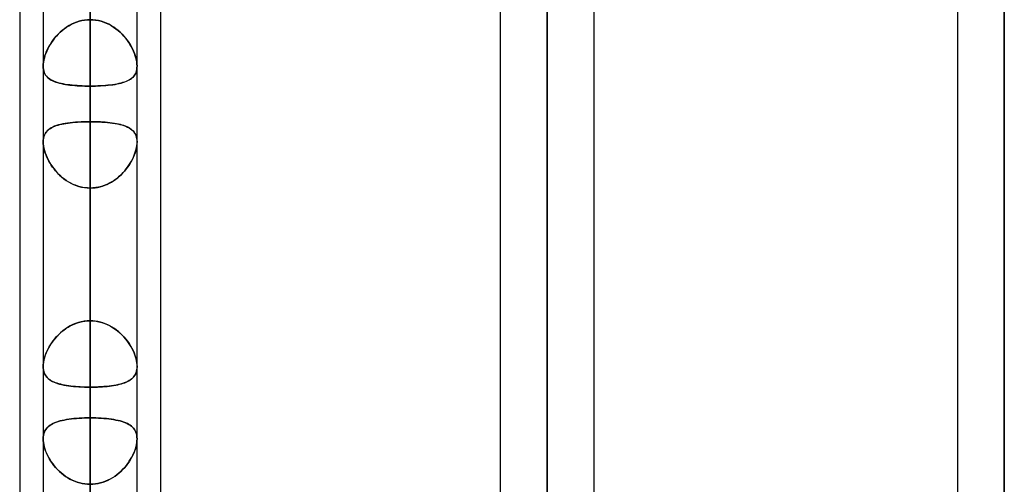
# Model space of a CAD drawing. Header units: millimetres. Extents: x -123 to 100, y -288 to 288.
# Tile 11 of 77: x -55 to -31, y -153 to -142. Entities that reach past the tile are written whole.
import ezdxf

# ---------------------------------------------------------------- set-up
doc = ezdxf.new("R2010")
doc.units = ezdxf.units.MM
doc.layers.add('MAIN-1', color=7, linetype='Continuous')
doc.layers.add('MAIN-2', color=7, linetype='Continuous')

msp = doc.modelspace()

# ---------------------------------------------------------------- linework, layer by layer
at = {"layer": 'MAIN-1'}
for p, q in [((-53.305, 0), (-53.305, -155.857)), ((-42.305, 0), (-42.305, -163.851)), ((-31.305, 0), (-31.305, -171.99)), ((-54.435, 0), (-54.435, -155.254)), ((-52.175, -155.118), (-52.175, 0)), ((-43.435, 0), (-43.435, -163.059)), ((-41.175, -163.11), (-41.175, 0)), ((-32.435, 0), (-32.435, -171.054)), ((-55, -81.421), (-55, -156.21)), ((-51.61, -81.908), (-51.61, -155.347)), ((-54.435, -142.785), (-54.435, -142.784)), ((-54.435, -142.784), (-54.435, -142.784)), ((-54.435, -142.784), (-54.435, -142.784)), ((-54.435, -142.784), (-54.435, -142.784)), ((-54.435, -142.784), (-54.435, -142.784)), ((-54.435, -142.784), (-54.435, -142.784)), ((-52.175, -150.026), (-52.175, -150.027)), ((-52.175, -150.027), (-52.175, -150.027)), ((-52.175, -150.027), (-52.175, -150.028)), ((-52.175, -150.028), (-52.175, -150.028)), ((-52.175, -150.028), (-52.175, -150.028)), ((-52.175, -150.028), (-52.175, -150.029))]:
    msp.add_line(p, q, dxfattribs=at)
at = {"layer": 'MAIN-2'}
for p, q in [((-53.305, 0), (-53.305, -154.141)), ((-53.305, 0), (-53.305, -143.269)), ((-42.305, 0), (-42.305, -162.301)), ((-31.305, 0), (-31.305, -170.293)), ((-53.305, -155.857), (-53.305, 0)), ((-53.305, -154.141), (-53.305, 0)), ((-53.305, -143.269), (-53.305, 0)), ((-42.305, -163.851), (-42.305, 0)), ((-42.305, -162.301), (-42.305, 0)), ((-31.305, -171.99), (-31.305, 0)), ((-31.305, -170.293), (-31.305, 0)), ((-53.305, -113.836), (-53.305, -154.358)), ((-53.305, -156.618), (-53.305, -115.436)), ((-53.305, -126.312), (-53.305, -171.986)), ((-53.305, -174.246), (-53.305, -127.911)), ((-53.305, -133.257), (-53.305, -144.126)), ((-53.305, -144.126), (-53.305, -133.257)), ((-53.305, -148.92), (-53.305, -138.051)), ((-53.305, -138.051), (-53.305, -148.92)), ((-53.305, -138.786), (-53.305, -189.614)), ((-53.305, -191.874), (-53.305, -140.385)), ((-53.305, -140.385), (-53.305, -151.258)), ((-53.305, -151.258), (-53.305, -140.385)), ((-53.57, -141.707), (-53.505, -141.691)), ((-53.504, -141.691), (-53.568, -141.707)), ((-53.505, -141.691), (-53.439, -141.679)), ((-53.438, -141.679), (-53.504, -141.691)), ((-53.439, -141.679), (-53.373, -141.672)), ((-53.372, -141.672), (-53.438, -141.679)), ((-53.373, -141.672), (-53.305, -141.67)), ((-53.305, -141.67), (-53.372, -141.672)), ((-53.305, -141.67), (-53.238, -141.672)), ((-53.237, -141.672), (-53.305, -141.67)), ((-53.238, -141.672), (-53.172, -141.679)), ((-53.171, -141.679), (-53.237, -141.672)), ((-53.172, -141.679), (-53.106, -141.691)), ((-53.105, -141.691), (-53.171, -141.679)), ((-53.106, -141.691), (-53.042, -141.707)), ((-53.04, -141.707), (-53.105, -141.691)), ((-54.029, -141.973), (-53.979, -141.929)), ((-53.976, -141.927), (-54.026, -141.971)), ((-53.979, -141.929), (-53.927, -141.888)), ((-53.924, -141.886), (-53.976, -141.927)), ((-53.927, -141.888), (-53.873, -141.849)), ((-53.87, -141.847), (-53.924, -141.886)), ((-53.873, -141.849), (-53.816, -141.814)), ((-53.813, -141.812), (-53.87, -141.847)), ((-53.816, -141.814), (-53.757, -141.781)), ((-53.755, -141.78), (-53.813, -141.812)), ((-53.757, -141.781), (-53.697, -141.753)), ((-53.694, -141.752), (-53.755, -141.78)), ((-53.697, -141.753), (-53.634, -141.728)), ((-53.632, -141.727), (-53.694, -141.752)), ((-53.634, -141.728), (-53.57, -141.707)), ((-53.568, -141.707), (-53.632, -141.727)), ((-53.042, -141.707), (-52.978, -141.727)), ((-52.976, -141.728), (-53.04, -141.707)), ((-52.978, -141.727), (-52.916, -141.752)), ((-52.913, -141.753), (-52.976, -141.728)), ((-52.916, -141.752), (-52.855, -141.78)), ((-52.853, -141.781), (-52.913, -141.753)), ((-52.855, -141.78), (-52.797, -141.812)), ((-52.794, -141.814), (-52.853, -141.781)), ((-52.797, -141.812), (-52.74, -141.847)), ((-52.737, -141.849), (-52.794, -141.814)), ((-52.74, -141.847), (-52.686, -141.886)), ((-52.683, -141.888), (-52.737, -141.849)), ((-52.686, -141.886), (-52.634, -141.927)), ((-52.631, -141.929), (-52.683, -141.888)), ((-52.634, -141.927), (-52.584, -141.971)), ((-52.581, -141.973), (-52.631, -141.929)), ((-54.237, -142.22), (-54.201, -142.168)), ((-54.198, -142.165), (-54.234, -142.216)), ((-54.201, -142.168), (-54.162, -142.117)), ((-54.159, -142.114), (-54.198, -142.165)), ((-54.162, -142.117), (-54.12, -142.068)), ((-54.118, -142.065), (-54.159, -142.114)), ((-54.12, -142.068), (-54.076, -142.02)), ((-54.073, -142.017), (-54.118, -142.065)), ((-54.076, -142.02), (-54.029, -141.973)), ((-54.026, -141.971), (-54.073, -142.017)), ((-52.584, -141.971), (-52.537, -142.017)), ((-52.534, -142.02), (-52.581, -141.973)), ((-52.537, -142.017), (-52.492, -142.065)), ((-52.49, -142.068), (-52.534, -142.02)), ((-52.492, -142.065), (-52.451, -142.114)), ((-52.448, -142.117), (-52.49, -142.068)), ((-52.451, -142.114), (-52.412, -142.165)), ((-52.409, -142.168), (-52.448, -142.117)), ((-52.412, -142.165), (-52.376, -142.216)), ((-52.373, -142.22), (-52.409, -142.168)), ((-54.352, -142.431), (-54.327, -142.378)), ((-54.325, -142.374), (-54.35, -142.428)), ((-54.327, -142.378), (-54.3, -142.325)), ((-54.298, -142.321), (-54.325, -142.374)), ((-54.3, -142.325), (-54.27, -142.273)), ((-54.267, -142.269), (-54.298, -142.321)), ((-54.27, -142.273), (-54.237, -142.22)), ((-54.234, -142.216), (-54.267, -142.269)), ((-52.376, -142.216), (-52.343, -142.269)), ((-52.34, -142.273), (-52.373, -142.22)), ((-52.343, -142.269), (-52.312, -142.321)), ((-52.31, -142.325), (-52.34, -142.273)), ((-52.312, -142.321), (-52.285, -142.374)), ((-52.283, -142.378), (-52.31, -142.325)), ((-52.285, -142.374), (-52.26, -142.428)), ((-52.258, -142.431), (-52.283, -142.378)), ((-54.419, -142.639), (-54.428, -142.689)), ((-54.428, -142.69), (-54.419, -142.641)), ((-54.406, -142.587), (-54.419, -142.639)), ((-54.419, -142.641), (-54.407, -142.589)), ((-54.407, -142.589), (-54.392, -142.537)), ((-54.391, -142.534), (-54.406, -142.587)), ((-54.392, -142.537), (-54.373, -142.484)), ((-54.372, -142.481), (-54.391, -142.534)), ((-54.373, -142.484), (-54.352, -142.431)), ((-54.35, -142.428), (-54.372, -142.481)), ((-52.26, -142.428), (-52.238, -142.481)), ((-52.237, -142.484), (-52.258, -142.431)), ((-52.238, -142.481), (-52.219, -142.534)), ((-52.218, -142.537), (-52.237, -142.484)), ((-52.219, -142.534), (-52.204, -142.587)), ((-52.203, -142.589), (-52.218, -142.537)), ((-52.204, -142.587), (-52.191, -142.639)), ((-52.191, -142.641), (-52.203, -142.589)), ((-52.191, -142.639), (-52.182, -142.689)), ((-52.182, -142.69), (-52.191, -142.641)), ((-54.433, -142.738), (-54.435, -142.784)), ((-54.435, -142.784), (-54.433, -142.738)), ((-54.435, -142.784), (-54.433, -142.826)), ((-54.433, -142.826), (-54.435, -142.785)), ((-54.428, -142.689), (-54.433, -142.738)), ((-54.433, -142.738), (-54.428, -142.69)), ((-54.433, -142.826), (-54.428, -142.867)), ((-54.428, -142.866), (-54.433, -142.826)), ((-54.42, -142.904), (-54.428, -142.866)), ((-54.428, -142.867), (-54.42, -142.905)), ((-52.19, -142.903), (-52.182, -142.866)), ((-52.182, -142.867), (-52.19, -142.905)), ((-52.182, -142.689), (-52.177, -142.738)), ((-52.177, -142.738), (-52.182, -142.69)), ((-52.177, -142.826), (-52.182, -142.867)), ((-52.182, -142.866), (-52.177, -142.826)), ((-52.177, -142.738), (-52.175, -142.784)), ((-52.175, -142.784), (-52.177, -142.738)), ((-52.175, -142.784), (-52.177, -142.826)), ((-52.177, -142.826), (-52.175, -142.784)), ((-54.408, -142.939), (-54.42, -142.904)), ((-54.42, -142.905), (-54.408, -142.941)), ((-54.394, -142.972), (-54.408, -142.939)), ((-54.408, -142.941), (-54.393, -142.974)), ((-54.376, -143.002), (-54.394, -142.972)), ((-54.393, -142.974), (-54.375, -143.004)), ((-54.356, -143.029), (-54.376, -143.002)), ((-54.375, -143.004), (-54.354, -143.032)), ((-54.333, -143.055), (-54.356, -143.029)), ((-54.354, -143.032), (-54.33, -143.058)), ((-54.307, -143.078), (-54.333, -143.055)), ((-54.33, -143.058), (-54.303, -143.081)), ((-54.278, -143.099), (-54.307, -143.078)), ((-54.303, -143.081), (-54.273, -143.103)), ((-54.247, -143.119), (-54.278, -143.099)), ((-54.273, -143.103), (-54.241, -143.123)), ((-52.337, -143.103), (-52.369, -143.123)), ((-52.363, -143.119), (-52.331, -143.099)), ((-52.307, -143.081), (-52.337, -143.103)), ((-52.331, -143.099), (-52.303, -143.078)), ((-52.28, -143.058), (-52.307, -143.081)), ((-52.303, -143.078), (-52.277, -143.054)), ((-52.256, -143.032), (-52.28, -143.058)), ((-52.277, -143.054), (-52.254, -143.029)), ((-52.235, -143.004), (-52.256, -143.032)), ((-52.254, -143.029), (-52.233, -143.001)), ((-52.217, -142.974), (-52.235, -143.004)), ((-52.233, -143.001), (-52.216, -142.971)), ((-52.202, -142.941), (-52.217, -142.974)), ((-52.216, -142.971), (-52.201, -142.939)), ((-52.19, -142.905), (-52.202, -142.941)), ((-52.201, -142.939), (-52.19, -142.903)), ((-54.213, -143.137), (-54.247, -143.119)), ((-54.241, -143.123), (-54.206, -143.141)), ((-54.176, -143.154), (-54.213, -143.137)), ((-54.206, -143.141), (-54.169, -143.157)), ((-54.137, -143.169), (-54.176, -143.154)), ((-54.169, -143.157), (-54.13, -143.172)), ((-54.095, -143.183), (-54.137, -143.169)), ((-54.13, -143.172), (-54.088, -143.185)), ((-54.051, -143.196), (-54.095, -143.183)), ((-54.088, -143.185), (-54.044, -143.198)), ((-54.004, -143.207), (-54.051, -143.196)), ((-54.044, -143.198), (-53.997, -143.209)), ((-53.955, -143.218), (-54.004, -143.207)), ((-53.997, -143.209), (-53.949, -143.219)), ((-53.903, -143.227), (-53.955, -143.218)), ((-53.949, -143.219), (-53.898, -143.228)), ((-53.85, -143.235), (-53.903, -143.227)), ((-53.898, -143.228), (-53.845, -143.236)), ((-53.795, -143.242), (-53.85, -143.235)), ((-53.845, -143.236), (-53.791, -143.243)), ((-53.738, -143.249), (-53.795, -143.242)), ((-53.791, -143.243), (-53.735, -143.249)), ((-53.679, -143.254), (-53.738, -143.249)), ((-53.735, -143.249), (-53.676, -143.254)), ((-53.619, -143.258), (-53.679, -143.254)), ((-53.676, -143.254), (-53.617, -143.259)), ((-53.558, -143.262), (-53.619, -143.258)), ((-53.617, -143.259), (-53.556, -143.262)), ((-53.496, -143.265), (-53.558, -143.262)), ((-53.556, -143.262), (-53.494, -143.265)), ((-53.433, -143.267), (-53.496, -143.265)), ((-53.494, -143.265), (-53.432, -143.267)), ((-53.369, -143.268), (-53.433, -143.267)), ((-53.432, -143.267), (-53.369, -143.268)), ((-53.369, -143.268), (-53.305, -143.269)), ((-53.305, -143.269), (-53.369, -143.268)), ((-53.241, -143.268), (-53.305, -143.269)), ((-53.305, -143.269), (-53.241, -143.268)), ((-53.305, -154.141), (-53.305, -143.269)), ((-53.305, -143.269), (-53.305, -154.141)), ((-53.178, -143.267), (-53.241, -143.268)), ((-53.241, -143.268), (-53.177, -143.267)), ((-53.116, -143.265), (-53.178, -143.267)), ((-53.177, -143.267), (-53.114, -143.265)), ((-53.054, -143.262), (-53.116, -143.265)), ((-53.114, -143.265), (-53.052, -143.262)), ((-52.993, -143.259), (-53.054, -143.262)), ((-53.052, -143.262), (-52.991, -143.258)), ((-52.934, -143.254), (-52.993, -143.259)), ((-52.991, -143.258), (-52.931, -143.254)), ((-52.875, -143.249), (-52.934, -143.254)), ((-52.931, -143.254), (-52.872, -143.249)), ((-52.819, -143.243), (-52.875, -143.249)), ((-52.872, -143.249), (-52.815, -143.242)), ((-52.765, -143.236), (-52.819, -143.243)), ((-52.815, -143.242), (-52.76, -143.235)), ((-52.712, -143.228), (-52.765, -143.236)), ((-52.76, -143.235), (-52.706, -143.227)), ((-52.661, -143.219), (-52.712, -143.228)), ((-52.706, -143.227), (-52.655, -143.218)), ((-52.613, -143.209), (-52.661, -143.219)), ((-52.655, -143.218), (-52.606, -143.207)), ((-52.566, -143.198), (-52.613, -143.209)), ((-52.606, -143.207), (-52.559, -143.196)), ((-52.522, -143.185), (-52.566, -143.198)), ((-52.559, -143.196), (-52.514, -143.183)), ((-52.48, -143.172), (-52.522, -143.185)), ((-52.514, -143.183), (-52.472, -143.169)), ((-52.441, -143.157), (-52.48, -143.172)), ((-52.472, -143.169), (-52.433, -143.154)), ((-52.404, -143.141), (-52.441, -143.157)), ((-52.433, -143.154), (-52.397, -143.137)), ((-52.369, -143.123), (-52.404, -143.141)), ((-52.397, -143.137), (-52.363, -143.119)), ((-54.277, -144.297), (-54.309, -144.321)), ((-54.29, -144.306), (-54.261, -144.286)), ((-54.242, -144.275), (-54.277, -144.297)), ((-54.261, -144.286), (-54.229, -144.268)), ((-54.204, -144.255), (-54.242, -144.275)), ((-54.229, -144.268), (-54.195, -144.251)), ((-54.162, -144.236), (-54.204, -144.255)), ((-54.195, -144.251), (-54.158, -144.235)), ((-54.117, -144.22), (-54.162, -144.236)), ((-54.158, -144.235), (-54.119, -144.22)), ((-54.119, -144.22), (-54.077, -144.207)), ((-54.069, -144.205), (-54.117, -144.22)), ((-54.077, -144.207), (-54.033, -144.195)), ((-54.017, -144.191), (-54.069, -144.205)), ((-54.033, -144.195), (-53.987, -144.184)), ((-53.963, -144.179), (-54.017, -144.191)), ((-53.987, -144.184), (-53.939, -144.175)), ((-53.906, -144.169), (-53.963, -144.179)), ((-53.939, -144.175), (-53.889, -144.166)), ((-53.847, -144.159), (-53.906, -144.169)), ((-53.889, -144.166), (-53.836, -144.158)), ((-53.785, -144.151), (-53.847, -144.159)), ((-53.836, -144.158), (-53.783, -144.151)), ((-53.721, -144.144), (-53.785, -144.151)), ((-53.783, -144.151), (-53.727, -144.145)), ((-53.727, -144.145), (-53.67, -144.14)), ((-53.655, -144.139), (-53.721, -144.144)), ((-53.67, -144.14), (-53.611, -144.135)), ((-53.587, -144.134), (-53.655, -144.139)), ((-53.611, -144.135), (-53.551, -144.132)), ((-53.517, -144.13), (-53.587, -144.134)), ((-53.551, -144.132), (-53.491, -144.129)), ((-53.447, -144.128), (-53.517, -144.13)), ((-53.491, -144.129), (-53.43, -144.127)), ((-53.376, -144.126), (-53.447, -144.128)), ((-53.43, -144.127), (-53.368, -144.126)), ((-53.305, -144.126), (-53.376, -144.126)), ((-53.368, -144.126), (-53.305, -144.126)), ((-53.305, -148.92), (-53.305, -144.126)), ((-53.305, -144.126), (-53.305, -148.92)), ((-53.242, -144.126), (-53.305, -144.126)), ((-53.305, -144.126), (-53.234, -144.126)), ((-53.18, -144.127), (-53.242, -144.126)), ((-53.234, -144.126), (-53.163, -144.128)), ((-53.119, -144.129), (-53.18, -144.127)), ((-53.163, -144.128), (-53.093, -144.13)), ((-53.059, -144.132), (-53.119, -144.129)), ((-53.093, -144.13), (-53.023, -144.134)), ((-52.999, -144.135), (-53.059, -144.132)), ((-53.023, -144.134), (-52.955, -144.139)), ((-52.94, -144.14), (-52.999, -144.135)), ((-52.955, -144.139), (-52.889, -144.144)), ((-52.883, -144.145), (-52.94, -144.14)), ((-52.889, -144.144), (-52.825, -144.151)), ((-52.827, -144.151), (-52.883, -144.145)), ((-52.774, -144.158), (-52.827, -144.151)), ((-52.825, -144.151), (-52.763, -144.159)), ((-52.721, -144.166), (-52.774, -144.158)), ((-52.763, -144.159), (-52.704, -144.169)), ((-52.671, -144.175), (-52.721, -144.166)), ((-52.704, -144.169), (-52.647, -144.179)), ((-52.623, -144.184), (-52.671, -144.175)), ((-52.647, -144.179), (-52.593, -144.191)), ((-52.577, -144.195), (-52.623, -144.184)), ((-52.593, -144.191), (-52.541, -144.205)), ((-52.533, -144.207), (-52.577, -144.195)), ((-52.541, -144.205), (-52.493, -144.22)), ((-52.491, -144.22), (-52.533, -144.207)), ((-52.493, -144.22), (-52.448, -144.236)), ((-52.452, -144.235), (-52.491, -144.22)), ((-52.415, -144.251), (-52.452, -144.235)), ((-52.448, -144.236), (-52.406, -144.255)), ((-52.381, -144.268), (-52.415, -144.251)), ((-52.406, -144.255), (-52.368, -144.275)), ((-52.349, -144.286), (-52.381, -144.268)), ((-52.368, -144.275), (-52.333, -144.297)), ((-52.32, -144.306), (-52.349, -144.286)), ((-52.333, -144.297), (-52.301, -144.321)), ((-54.434, -144.574), (-54.429, -144.535)), ((-54.427, -144.523), (-54.433, -144.567)), ((-54.429, -144.535), (-54.421, -144.499)), ((-54.416, -144.482), (-54.427, -144.523)), ((-54.421, -144.499), (-54.411, -144.465)), ((-54.402, -144.443), (-54.416, -144.482)), ((-54.411, -144.465), (-54.397, -144.433)), ((-54.384, -144.408), (-54.402, -144.443)), ((-54.397, -144.433), (-54.381, -144.403)), ((-54.362, -144.376), (-54.384, -144.408)), ((-54.381, -144.403), (-54.362, -144.376)), ((-54.337, -144.347), (-54.362, -144.376)), ((-54.362, -144.376), (-54.341, -144.351)), ((-54.341, -144.351), (-54.317, -144.328)), ((-54.309, -144.321), (-54.337, -144.347)), ((-54.317, -144.328), (-54.29, -144.306)), ((-52.293, -144.328), (-52.32, -144.306)), ((-52.301, -144.321), (-52.273, -144.347)), ((-52.269, -144.351), (-52.293, -144.328)), ((-52.273, -144.347), (-52.248, -144.376)), ((-52.248, -144.376), (-52.269, -144.351)), ((-52.229, -144.403), (-52.248, -144.376)), ((-52.248, -144.376), (-52.226, -144.408)), ((-52.213, -144.433), (-52.229, -144.403)), ((-52.226, -144.408), (-52.208, -144.443)), ((-52.199, -144.465), (-52.213, -144.433)), ((-52.208, -144.443), (-52.194, -144.482)), ((-52.189, -144.499), (-52.199, -144.465)), ((-52.194, -144.482), (-52.183, -144.523)), ((-52.181, -144.535), (-52.189, -144.499)), ((-52.183, -144.523), (-52.177, -144.567)), ((-52.176, -144.574), (-52.181, -144.535)), ((-54.433, -144.567), (-54.435, -144.614)), ((-54.435, -144.614), (-54.434, -144.574)), ((-54.435, -144.614), (-54.433, -144.662)), ((-54.434, -144.655), (-54.435, -144.614)), ((-54.429, -144.699), (-54.434, -144.655)), ((-54.433, -144.662), (-54.427, -144.713)), ((-54.422, -144.744), (-54.429, -144.699)), ((-54.427, -144.713), (-54.417, -144.767)), ((-54.412, -144.79), (-54.422, -144.744)), ((-54.417, -144.767), (-54.404, -144.821)), ((-52.193, -144.767), (-52.206, -144.821)), ((-52.198, -144.79), (-52.188, -144.744)), ((-52.183, -144.713), (-52.193, -144.767)), ((-52.188, -144.744), (-52.181, -144.699)), ((-52.177, -144.662), (-52.183, -144.713)), ((-52.181, -144.699), (-52.176, -144.655)), ((-52.177, -144.567), (-52.175, -144.614)), ((-52.175, -144.614), (-52.177, -144.662)), ((-52.175, -144.614), (-52.176, -144.574)), ((-52.176, -144.655), (-52.175, -144.614)), ((-54.399, -144.837), (-54.412, -144.79)), ((-54.404, -144.821), (-54.386, -144.876)), ((-54.383, -144.885), (-54.399, -144.837)), ((-54.386, -144.876), (-54.366, -144.932)), ((-54.365, -144.933), (-54.383, -144.885)), ((-54.366, -144.932), (-54.342, -144.988)), ((-54.345, -144.981), (-54.365, -144.933)), ((-54.322, -145.029), (-54.345, -144.981)), ((-54.342, -144.988), (-54.314, -145.045)), ((-52.268, -144.988), (-52.296, -145.045)), ((-52.288, -145.029), (-52.265, -144.981)), ((-52.244, -144.932), (-52.268, -144.988)), ((-52.265, -144.981), (-52.245, -144.933)), ((-52.245, -144.933), (-52.227, -144.885)), ((-52.224, -144.876), (-52.244, -144.932)), ((-52.227, -144.885), (-52.211, -144.837)), ((-52.206, -144.821), (-52.224, -144.876)), ((-52.211, -144.837), (-52.198, -144.79)), ((-54.297, -145.077), (-54.322, -145.029)), ((-54.314, -145.045), (-54.284, -145.1)), ((-54.27, -145.124), (-54.297, -145.077)), ((-54.284, -145.1), (-54.25, -145.155)), ((-54.24, -145.171), (-54.27, -145.124)), ((-54.25, -145.155), (-54.214, -145.21)), ((-54.208, -145.218), (-54.24, -145.171)), ((-54.214, -145.21), (-54.174, -145.263)), ((-54.173, -145.264), (-54.208, -145.218)), ((-52.437, -145.264), (-52.402, -145.218)), ((-52.396, -145.21), (-52.436, -145.263)), ((-52.402, -145.218), (-52.37, -145.171)), ((-52.36, -145.155), (-52.396, -145.21)), ((-52.37, -145.171), (-52.34, -145.124)), ((-52.326, -145.1), (-52.36, -145.155)), ((-52.34, -145.124), (-52.313, -145.077)), ((-52.296, -145.045), (-52.326, -145.1)), ((-52.313, -145.077), (-52.288, -145.029)), ((-54.174, -145.263), (-54.132, -145.314)), ((-54.137, -145.309), (-54.173, -145.264)), ((-54.098, -145.353), (-54.137, -145.309)), ((-54.132, -145.314), (-54.088, -145.364)), ((-54.057, -145.395), (-54.098, -145.353)), ((-54.088, -145.364), (-54.04, -145.411)), ((-54.013, -145.436), (-54.057, -145.395)), ((-54.04, -145.411), (-53.99, -145.456)), ((-53.968, -145.475), (-54.013, -145.436)), ((-53.99, -145.456), (-53.938, -145.499)), ((-53.92, -145.512), (-53.968, -145.475)), ((-52.69, -145.512), (-52.642, -145.475)), ((-52.62, -145.456), (-52.672, -145.499)), ((-52.642, -145.475), (-52.597, -145.436)), ((-52.57, -145.411), (-52.62, -145.456)), ((-52.597, -145.436), (-52.553, -145.395)), ((-52.522, -145.364), (-52.57, -145.411)), ((-52.553, -145.395), (-52.512, -145.353)), ((-52.478, -145.314), (-52.522, -145.364)), ((-52.512, -145.353), (-52.473, -145.309)), ((-52.436, -145.263), (-52.478, -145.314)), ((-52.473, -145.309), (-52.437, -145.264)), ((-53.938, -145.499), (-53.883, -145.538)), ((-53.871, -145.546), (-53.92, -145.512)), ((-53.883, -145.538), (-53.826, -145.575)), ((-53.82, -145.578), (-53.871, -145.546)), ((-53.826, -145.575), (-53.766, -145.608)), ((-53.768, -145.607), (-53.82, -145.578)), ((-53.714, -145.634), (-53.768, -145.607)), ((-53.766, -145.608), (-53.704, -145.638)), ((-53.658, -145.657), (-53.714, -145.634)), ((-53.704, -145.638), (-53.641, -145.663)), ((-53.601, -145.677), (-53.658, -145.657)), ((-53.641, -145.663), (-53.576, -145.685)), ((-53.543, -145.694), (-53.601, -145.677)), ((-53.576, -145.685), (-53.509, -145.702)), ((-53.484, -145.707), (-53.543, -145.694)), ((-53.509, -145.702), (-53.442, -145.714)), ((-53.425, -145.716), (-53.484, -145.707)), ((-53.442, -145.714), (-53.374, -145.721)), ((-53.365, -145.722), (-53.425, -145.716)), ((-53.374, -145.721), (-53.305, -145.724)), ((-53.305, -145.724), (-53.365, -145.722)), ((-53.236, -145.721), (-53.305, -145.724)), ((-53.305, -145.724), (-53.245, -145.722)), ((-53.305, -145.724), (-53.305, -150.518)), ((-53.305, -150.518), (-53.305, -145.724)), ((-53.305, -145.724), (-53.305, -156.592)), ((-53.305, -156.592), (-53.305, -145.724)), ((-53.245, -145.722), (-53.185, -145.716)), ((-53.168, -145.714), (-53.236, -145.721)), ((-53.185, -145.716), (-53.126, -145.707)), ((-53.101, -145.702), (-53.168, -145.714)), ((-53.126, -145.707), (-53.067, -145.694)), ((-53.034, -145.685), (-53.101, -145.702)), ((-53.067, -145.694), (-53.009, -145.677)), ((-52.969, -145.663), (-53.034, -145.685)), ((-53.009, -145.677), (-52.952, -145.657)), ((-52.906, -145.638), (-52.969, -145.663)), ((-52.952, -145.657), (-52.896, -145.634)), ((-52.844, -145.608), (-52.906, -145.638)), ((-52.896, -145.634), (-52.842, -145.607)), ((-52.784, -145.575), (-52.844, -145.608)), ((-52.842, -145.607), (-52.79, -145.578)), ((-52.79, -145.578), (-52.739, -145.546)), ((-52.727, -145.538), (-52.784, -145.575)), ((-52.739, -145.546), (-52.69, -145.512)), ((-52.672, -145.499), (-52.727, -145.538)), ((-53.721, -149.012), (-53.785, -149.044)), ((-53.783, -149.042), (-53.727, -149.015)), ((-53.727, -149.015), (-53.67, -148.99)), ((-53.655, -148.984), (-53.721, -149.012)), ((-53.67, -148.99), (-53.611, -148.969)), ((-53.587, -148.961), (-53.655, -148.984)), ((-53.611, -148.969), (-53.551, -148.951)), ((-53.517, -148.943), (-53.587, -148.961)), ((-53.551, -148.951), (-53.491, -148.938)), ((-53.447, -148.93), (-53.517, -148.943)), ((-53.491, -148.938), (-53.43, -148.928)), ((-53.376, -148.922), (-53.447, -148.93)), ((-53.43, -148.928), (-53.368, -148.922)), ((-53.305, -148.92), (-53.376, -148.922)), ((-53.368, -148.922), (-53.305, -148.92)), ((-53.305, -148.92), (-53.234, -148.922)), ((-53.242, -148.922), (-53.305, -148.92)), ((-53.18, -148.928), (-53.242, -148.922)), ((-53.234, -148.922), (-53.163, -148.93)), ((-53.119, -148.938), (-53.18, -148.928)), ((-53.163, -148.93), (-53.093, -148.943)), ((-53.059, -148.951), (-53.119, -148.938)), ((-53.093, -148.943), (-53.023, -148.961)), ((-52.999, -148.969), (-53.059, -148.951)), ((-53.023, -148.961), (-52.955, -148.984)), ((-52.94, -148.99), (-52.999, -148.969)), ((-52.955, -148.984), (-52.889, -149.012)), ((-52.883, -149.015), (-52.94, -148.99)), ((-52.889, -149.012), (-52.825, -149.044)), ((-52.827, -149.042), (-52.883, -149.015)), ((-54.119, -149.309), (-54.077, -149.264)), ((-54.069, -149.256), (-54.117, -149.307)), ((-54.077, -149.264), (-54.033, -149.222)), ((-54.017, -149.208), (-54.069, -149.256)), ((-54.033, -149.222), (-53.987, -149.181)), ((-53.963, -149.162), (-54.017, -149.208)), ((-53.987, -149.181), (-53.939, -149.143)), ((-53.906, -149.119), (-53.963, -149.162)), ((-53.939, -149.143), (-53.889, -149.107)), ((-53.847, -149.079), (-53.906, -149.119)), ((-53.889, -149.107), (-53.836, -149.073)), ((-53.785, -149.044), (-53.847, -149.079)), ((-53.836, -149.073), (-53.783, -149.042)), ((-52.774, -149.073), (-52.827, -149.042)), ((-52.825, -149.044), (-52.763, -149.079)), ((-52.721, -149.107), (-52.774, -149.073)), ((-52.763, -149.079), (-52.704, -149.119)), ((-52.671, -149.143), (-52.721, -149.107)), ((-52.704, -149.119), (-52.647, -149.162)), ((-52.623, -149.181), (-52.671, -149.143)), ((-52.647, -149.162), (-52.593, -149.208)), ((-52.577, -149.222), (-52.623, -149.181)), ((-52.593, -149.208), (-52.541, -149.256)), ((-52.533, -149.264), (-52.577, -149.222)), ((-52.541, -149.256), (-52.493, -149.307)), ((-52.491, -149.309), (-52.533, -149.264)), ((-54.29, -149.546), (-54.261, -149.498)), ((-54.242, -149.468), (-54.277, -149.524)), ((-54.261, -149.498), (-54.229, -149.449)), ((-54.204, -149.413), (-54.242, -149.468)), ((-54.229, -149.449), (-54.195, -149.401)), ((-54.162, -149.359), (-54.204, -149.413)), ((-54.195, -149.401), (-54.158, -149.355)), ((-54.117, -149.307), (-54.162, -149.359)), ((-54.158, -149.355), (-54.119, -149.309)), ((-52.493, -149.307), (-52.448, -149.359)), ((-52.452, -149.355), (-52.491, -149.309)), ((-52.415, -149.401), (-52.452, -149.355)), ((-52.448, -149.359), (-52.406, -149.413)), ((-52.381, -149.449), (-52.415, -149.401)), ((-52.406, -149.413), (-52.368, -149.468)), ((-52.349, -149.498), (-52.381, -149.449)), ((-52.368, -149.468), (-52.333, -149.524)), ((-52.32, -149.546), (-52.349, -149.498)), ((-54.384, -149.751), (-54.402, -149.808)), ((-54.397, -149.791), (-54.381, -149.742)), ((-54.362, -149.694), (-54.384, -149.751)), ((-54.381, -149.742), (-54.362, -149.694)), ((-54.337, -149.637), (-54.362, -149.694)), ((-54.362, -149.694), (-54.341, -149.644)), ((-54.341, -149.644), (-54.317, -149.595)), ((-54.309, -149.58), (-54.337, -149.637)), ((-54.317, -149.595), (-54.29, -149.546)), ((-54.277, -149.524), (-54.309, -149.58)), ((-52.333, -149.524), (-52.301, -149.58)), ((-52.293, -149.595), (-52.32, -149.546)), ((-52.301, -149.58), (-52.273, -149.637)), ((-52.269, -149.644), (-52.293, -149.595)), ((-52.273, -149.637), (-52.248, -149.694)), ((-52.248, -149.694), (-52.269, -149.644)), ((-52.248, -149.694), (-52.226, -149.751)), ((-52.229, -149.742), (-52.248, -149.694)), ((-52.213, -149.791), (-52.229, -149.742)), ((-52.226, -149.751), (-52.208, -149.808)), ((-54.433, -149.969), (-54.435, -150.018)), ((-54.435, -150.018), (-54.434, -149.976)), ((-54.434, -149.976), (-54.429, -149.932)), ((-54.427, -149.917), (-54.433, -149.969)), ((-54.429, -149.932), (-54.421, -149.886)), ((-54.416, -149.863), (-54.427, -149.917)), ((-54.421, -149.886), (-54.411, -149.839)), ((-54.402, -149.808), (-54.416, -149.863)), ((-54.411, -149.839), (-54.397, -149.791)), ((-52.199, -149.839), (-52.213, -149.791)), ((-52.208, -149.808), (-52.194, -149.863)), ((-52.189, -149.886), (-52.199, -149.839)), ((-52.194, -149.863), (-52.183, -149.917)), ((-52.181, -149.932), (-52.189, -149.886)), ((-52.183, -149.917), (-52.177, -149.969)), ((-52.176, -149.976), (-52.181, -149.932)), ((-52.177, -149.969), (-52.175, -150.018)), ((-52.175, -150.018), (-52.176, -149.976)), ((-54.434, -150.058), (-54.435, -150.018)), ((-54.435, -150.018), (-54.433, -150.064)), ((-54.429, -150.096), (-54.434, -150.058)), ((-54.433, -150.064), (-54.427, -150.108)), ((-54.422, -150.132), (-54.429, -150.096)), ((-54.427, -150.108), (-54.417, -150.149)), ((-54.412, -150.166), (-54.422, -150.132)), ((-54.417, -150.149), (-54.404, -150.187)), ((-54.399, -150.197), (-54.412, -150.166)), ((-54.404, -150.187), (-54.386, -150.222)), ((-54.383, -150.227), (-54.399, -150.197)), ((-54.386, -150.222), (-54.366, -150.254)), ((-52.209, -150.194), (-52.227, -150.228)), ((-52.227, -150.227), (-52.211, -150.197)), ((-52.211, -150.197), (-52.198, -150.166)), ((-52.195, -150.157), (-52.209, -150.194)), ((-52.198, -150.166), (-52.188, -150.132)), ((-52.185, -150.117), (-52.195, -150.157)), ((-52.188, -150.132), (-52.181, -150.096)), ((-52.178, -150.074), (-52.185, -150.117)), ((-52.181, -150.096), (-52.176, -150.058)), ((-52.175, -150.029), (-52.178, -150.074)), ((-52.176, -150.058), (-52.175, -150.018)), ((-52.175, -150.018), (-52.175, -150.02)), ((-52.175, -150.02), (-52.175, -150.021)), ((-52.175, -150.021), (-52.175, -150.022)), ((-52.175, -150.022), (-52.175, -150.024)), ((-52.175, -150.024), (-52.175, -150.025)), ((-52.175, -150.025), (-52.175, -150.026)), ((-54.365, -150.254), (-54.383, -150.227)), ((-54.366, -150.254), (-54.342, -150.283)), ((-54.345, -150.279), (-54.365, -150.254)), ((-54.322, -150.303), (-54.345, -150.279)), ((-54.342, -150.283), (-54.314, -150.31)), ((-54.297, -150.324), (-54.322, -150.303)), ((-54.314, -150.31), (-54.284, -150.335)), ((-54.27, -150.344), (-54.297, -150.324)), ((-54.284, -150.335), (-54.25, -150.357)), ((-54.24, -150.363), (-54.27, -150.344)), ((-54.25, -150.357), (-54.214, -150.378)), ((-54.208, -150.381), (-54.24, -150.363)), ((-54.214, -150.378), (-54.174, -150.396)), ((-54.173, -150.397), (-54.208, -150.381)), ((-54.174, -150.396), (-54.132, -150.413)), ((-54.137, -150.411), (-54.173, -150.397)), ((-54.098, -150.425), (-54.137, -150.411)), ((-54.132, -150.413), (-54.088, -150.428)), ((-54.057, -150.438), (-54.098, -150.425)), ((-54.088, -150.428), (-54.04, -150.442)), ((-54.013, -150.449), (-54.057, -150.438)), ((-54.04, -150.442), (-53.99, -150.455)), ((-53.968, -150.46), (-54.013, -150.449)), ((-53.99, -150.455), (-53.938, -150.466)), ((-53.92, -150.47), (-53.968, -150.46)), ((-52.69, -150.47), (-52.642, -150.46)), ((-52.624, -150.456), (-52.677, -150.467)), ((-52.642, -150.46), (-52.597, -150.449)), ((-52.575, -150.444), (-52.624, -150.456)), ((-52.597, -150.449), (-52.553, -150.438)), ((-52.527, -150.43), (-52.575, -150.444)), ((-52.553, -150.438), (-52.512, -150.425)), ((-52.483, -150.415), (-52.527, -150.43)), ((-52.512, -150.425), (-52.473, -150.411)), ((-52.441, -150.398), (-52.483, -150.415)), ((-52.473, -150.411), (-52.437, -150.397)), ((-52.401, -150.38), (-52.441, -150.398)), ((-52.437, -150.397), (-52.402, -150.381)), ((-52.402, -150.381), (-52.37, -150.363)), ((-52.365, -150.36), (-52.401, -150.38)), ((-52.37, -150.363), (-52.34, -150.344)), ((-52.331, -150.338), (-52.365, -150.36)), ((-52.34, -150.344), (-52.313, -150.324)), ((-52.3, -150.314), (-52.331, -150.338)), ((-52.313, -150.324), (-52.288, -150.303)), ((-52.273, -150.288), (-52.3, -150.314)), ((-52.288, -150.303), (-52.265, -150.279)), ((-52.248, -150.259), (-52.273, -150.288)), ((-52.265, -150.279), (-52.245, -150.254)), ((-52.227, -150.228), (-52.248, -150.259)), ((-52.245, -150.254), (-52.227, -150.227)), ((-53.938, -150.466), (-53.883, -150.476)), ((-53.871, -150.478), (-53.92, -150.47)), ((-53.883, -150.476), (-53.826, -150.485)), ((-53.82, -150.486), (-53.871, -150.478)), ((-53.826, -150.485), (-53.766, -150.493)), ((-53.768, -150.493), (-53.82, -150.486)), ((-53.714, -150.499), (-53.768, -150.493)), ((-53.766, -150.493), (-53.704, -150.5)), ((-53.658, -150.504), (-53.714, -150.499)), ((-53.704, -150.5), (-53.641, -150.505)), ((-53.601, -150.508), (-53.658, -150.504)), ((-53.641, -150.505), (-53.576, -150.51)), ((-53.543, -150.512), (-53.601, -150.508)), ((-53.576, -150.51), (-53.509, -150.513)), ((-53.484, -150.514), (-53.543, -150.512)), ((-53.509, -150.513), (-53.442, -150.516)), ((-53.425, -150.516), (-53.484, -150.514)), ((-53.442, -150.516), (-53.374, -150.517)), ((-53.365, -150.518), (-53.425, -150.516)), ((-53.374, -150.517), (-53.305, -150.518)), ((-53.305, -150.518), (-53.365, -150.518)), ((-53.237, -150.517), (-53.305, -150.518)), ((-53.305, -161.386), (-53.305, -150.518)), ((-53.305, -150.518), (-53.305, -161.386)), ((-53.305, -150.518), (-53.245, -150.518)), ((-53.245, -150.518), (-53.185, -150.516)), ((-53.169, -150.516), (-53.237, -150.517)), ((-53.185, -150.516), (-53.126, -150.514)), ((-53.102, -150.513), (-53.169, -150.516)), ((-53.126, -150.514), (-53.067, -150.512)), ((-53.036, -150.51), (-53.102, -150.513)), ((-53.067, -150.512), (-53.009, -150.508)), ((-52.972, -150.505), (-53.036, -150.51)), ((-53.009, -150.508), (-52.952, -150.504)), ((-52.909, -150.5), (-52.972, -150.505)), ((-52.952, -150.504), (-52.896, -150.499)), ((-52.847, -150.493), (-52.909, -150.5)), ((-52.896, -150.499), (-52.842, -150.493)), ((-52.788, -150.486), (-52.847, -150.493)), ((-52.842, -150.493), (-52.79, -150.486)), ((-52.79, -150.486), (-52.739, -150.478)), ((-52.731, -150.477), (-52.788, -150.486)), ((-52.739, -150.478), (-52.69, -150.47)), ((-52.677, -150.467), (-52.731, -150.477)), ((-54.237, -151.414), (-54.201, -151.395)), ((-54.198, -151.393), (-54.234, -151.413)), ((-54.201, -151.395), (-54.162, -151.377)), ((-54.159, -151.376), (-54.198, -151.393)), ((-54.162, -151.377), (-54.12, -151.361)), ((-54.118, -151.36), (-54.159, -151.376)), ((-54.12, -151.361), (-54.076, -151.346)), ((-54.073, -151.345), (-54.118, -151.36)), ((-54.076, -151.346), (-54.029, -151.332)), ((-54.026, -151.332), (-54.073, -151.345)), ((-54.029, -151.332), (-53.979, -151.32)), ((-53.976, -151.32), (-54.026, -151.332)), ((-53.979, -151.32), (-53.927, -151.309)), ((-53.924, -151.309), (-53.976, -151.32)), ((-53.927, -151.309), (-53.873, -151.299)), ((-53.87, -151.299), (-53.924, -151.309)), ((-53.873, -151.299), (-53.816, -151.29)), ((-53.813, -151.29), (-53.87, -151.299)), ((-53.816, -151.29), (-53.757, -151.283)), ((-53.755, -151.282), (-53.813, -151.29)), ((-53.757, -151.283), (-53.697, -151.276)), ((-53.694, -151.276), (-53.755, -151.282)), ((-53.697, -151.276), (-53.634, -151.271)), ((-53.632, -151.27), (-53.694, -151.276)), ((-53.634, -151.271), (-53.57, -151.266)), ((-53.568, -151.266), (-53.632, -151.27)), ((-53.57, -151.266), (-53.505, -151.262)), ((-53.504, -151.262), (-53.568, -151.266)), ((-53.505, -151.262), (-53.439, -151.26)), ((-53.438, -151.26), (-53.504, -151.262)), ((-53.439, -151.26), (-53.373, -151.258)), ((-53.372, -151.258), (-53.438, -151.26)), ((-53.373, -151.258), (-53.305, -151.258)), ((-53.305, -151.258), (-53.372, -151.258)), ((-53.305, -151.258), (-53.305, -207.242)), ((-53.237, -151.258), (-53.305, -151.258)), ((-53.305, -151.258), (-53.238, -151.258)), ((-53.238, -151.258), (-53.172, -151.26)), ((-53.171, -151.26), (-53.237, -151.258)), ((-53.172, -151.26), (-53.106, -151.262)), ((-53.105, -151.262), (-53.171, -151.26)), ((-53.106, -151.262), (-53.042, -151.266)), ((-53.04, -151.266), (-53.105, -151.262)), ((-53.042, -151.266), (-52.978, -151.27)), ((-52.976, -151.271), (-53.04, -151.266)), ((-52.978, -151.27), (-52.916, -151.276)), ((-52.913, -151.276), (-52.976, -151.271)), ((-52.916, -151.276), (-52.855, -151.282)), ((-52.853, -151.283), (-52.913, -151.276)), ((-52.855, -151.282), (-52.797, -151.29)), ((-52.794, -151.29), (-52.853, -151.283)), ((-52.797, -151.29), (-52.74, -151.299)), ((-52.737, -151.299), (-52.794, -151.29)), ((-52.74, -151.299), (-52.686, -151.309)), ((-52.683, -151.309), (-52.737, -151.299)), ((-52.686, -151.309), (-52.634, -151.32)), ((-52.631, -151.32), (-52.683, -151.309)), ((-52.634, -151.32), (-52.584, -151.332)), ((-52.581, -151.332), (-52.631, -151.32)), ((-52.584, -151.332), (-52.537, -151.345)), ((-52.534, -151.346), (-52.581, -151.332)), ((-52.537, -151.345), (-52.492, -151.36)), ((-52.49, -151.361), (-52.534, -151.346)), ((-52.492, -151.36), (-52.451, -151.376)), ((-52.448, -151.377), (-52.49, -151.361)), ((-52.451, -151.376), (-52.412, -151.393)), ((-52.409, -151.395), (-52.448, -151.377)), ((-52.412, -151.393), (-52.376, -151.413)), ((-52.373, -151.414), (-52.409, -151.395)), ((-54.419, -151.637), (-54.428, -151.676)), ((-54.428, -151.677), (-54.419, -151.638)), ((-54.406, -151.6), (-54.419, -151.637)), ((-54.419, -151.638), (-54.407, -151.602)), ((-54.407, -151.602), (-54.392, -151.568)), ((-54.391, -151.566), (-54.406, -151.6)), ((-54.392, -151.568), (-54.373, -151.537)), ((-54.372, -151.535), (-54.391, -151.566)), ((-54.373, -151.537), (-54.352, -151.508)), ((-54.35, -151.506), (-54.372, -151.535)), ((-54.352, -151.508), (-54.327, -151.482)), ((-54.325, -151.48), (-54.35, -151.506)), ((-54.327, -151.482), (-54.3, -151.457)), ((-54.298, -151.456), (-54.325, -151.48)), ((-54.3, -151.457), (-54.27, -151.435)), ((-54.267, -151.433), (-54.298, -151.456)), ((-54.27, -151.435), (-54.237, -151.414)), ((-54.234, -151.413), (-54.267, -151.433)), ((-52.376, -151.413), (-52.343, -151.433)), ((-52.34, -151.435), (-52.373, -151.414)), ((-52.343, -151.433), (-52.312, -151.456)), ((-52.31, -151.457), (-52.34, -151.435)), ((-52.312, -151.456), (-52.285, -151.48)), ((-52.283, -151.482), (-52.31, -151.457)), ((-52.285, -151.48), (-52.26, -151.506)), ((-52.258, -151.508), (-52.283, -151.482)), ((-52.26, -151.506), (-52.238, -151.535)), ((-52.237, -151.537), (-52.258, -151.508)), ((-52.238, -151.535), (-52.219, -151.566)), ((-52.218, -151.568), (-52.237, -151.537)), ((-52.219, -151.566), (-52.204, -151.6)), ((-52.203, -151.602), (-52.218, -151.568)), ((-52.204, -151.6), (-52.191, -151.637)), ((-52.191, -151.638), (-52.203, -151.602)), ((-52.191, -151.637), (-52.182, -151.676)), ((-52.182, -151.677), (-52.191, -151.638)), ((-54.435, -151.762), (-54.433, -151.718)), ((-54.433, -151.718), (-54.435, -151.762)), ((-54.433, -151.806), (-54.435, -151.762)), ((-54.435, -151.762), (-54.433, -151.807)), ((-54.428, -151.676), (-54.433, -151.718)), ((-54.433, -151.718), (-54.428, -151.677)), ((-54.428, -151.852), (-54.433, -151.806)), ((-54.433, -151.807), (-54.428, -151.853)), ((-54.42, -151.9), (-54.428, -151.852)), ((-54.428, -151.853), (-54.42, -151.902)), ((-52.19, -151.9), (-52.182, -151.852)), ((-52.182, -151.853), (-52.19, -151.902)), ((-52.182, -151.676), (-52.177, -151.718)), ((-52.177, -151.718), (-52.182, -151.677)), ((-52.182, -151.852), (-52.177, -151.806)), ((-52.177, -151.807), (-52.182, -151.853)), ((-52.175, -151.762), (-52.177, -151.718)), ((-52.177, -151.718), (-52.175, -151.762)), ((-52.177, -151.806), (-52.175, -151.762)), ((-52.175, -151.762), (-52.177, -151.807)), ((-54.409, -151.949), (-54.42, -151.9)), ((-54.42, -151.902), (-54.408, -151.952)), ((-54.394, -151.999), (-54.409, -151.949)), ((-54.408, -151.952), (-54.393, -152.003)), ((-54.377, -152.05), (-54.394, -151.999)), ((-54.393, -152.003), (-54.375, -152.055)), ((-54.356, -152.101), (-54.377, -152.05)), ((-54.375, -152.055), (-54.354, -152.107)), ((-54.333, -152.152), (-54.356, -152.101)), ((-54.354, -152.107), (-54.33, -152.158)), ((-52.256, -152.107), (-52.28, -152.158)), ((-52.277, -152.152), (-52.254, -152.101)), ((-52.235, -152.055), (-52.256, -152.107)), ((-52.254, -152.101), (-52.233, -152.05)), ((-52.217, -152.003), (-52.235, -152.055)), ((-52.233, -152.05), (-52.216, -151.999)), ((-52.202, -151.952), (-52.217, -152.003)), ((-52.216, -151.999), (-52.201, -151.949)), ((-52.19, -151.902), (-52.202, -151.952)), ((-52.201, -151.949), (-52.19, -151.9)), ((-54.307, -152.202), (-54.333, -152.152)), ((-54.33, -152.158), (-54.303, -152.21)), ((-54.279, -152.253), (-54.307, -152.202)), ((-54.303, -152.21), (-54.273, -152.262)), ((-54.247, -152.303), (-54.279, -152.253)), ((-54.273, -152.262), (-54.241, -152.312)), ((-54.213, -152.352), (-54.247, -152.303)), ((-54.241, -152.312), (-54.206, -152.362)), ((-54.177, -152.401), (-54.213, -152.352)), ((-52.433, -152.401), (-52.397, -152.352)), ((-52.369, -152.312), (-52.404, -152.362)), ((-52.397, -152.352), (-52.363, -152.303)), ((-52.337, -152.262), (-52.369, -152.312)), ((-52.363, -152.303), (-52.331, -152.253)), ((-52.307, -152.21), (-52.337, -152.262)), ((-52.331, -152.253), (-52.303, -152.202)), ((-52.28, -152.158), (-52.307, -152.21)), ((-52.303, -152.202), (-52.277, -152.152)), ((-54.206, -152.362), (-54.169, -152.41)), ((-54.138, -152.448), (-54.177, -152.401)), ((-54.169, -152.41), (-54.13, -152.457)), ((-54.096, -152.495), (-54.138, -152.448)), ((-54.13, -152.457), (-54.088, -152.503)), ((-54.051, -152.539), (-54.096, -152.495)), ((-54.088, -152.503), (-54.044, -152.547)), ((-54.004, -152.582), (-54.051, -152.539)), ((-54.044, -152.547), (-53.997, -152.588)), ((-53.955, -152.623), (-54.004, -152.582)), ((-53.997, -152.588), (-53.949, -152.628)), ((-52.613, -152.588), (-52.661, -152.628)), ((-52.655, -152.623), (-52.606, -152.582)), ((-52.566, -152.547), (-52.613, -152.588)), ((-52.606, -152.582), (-52.559, -152.539)), ((-52.522, -152.503), (-52.566, -152.547)), ((-52.559, -152.539), (-52.514, -152.495)), ((-52.48, -152.457), (-52.522, -152.503)), ((-52.514, -152.495), (-52.472, -152.448)), ((-52.441, -152.41), (-52.48, -152.457)), ((-52.472, -152.448), (-52.433, -152.401)), ((-52.404, -152.362), (-52.441, -152.41)), ((-53.904, -152.661), (-53.955, -152.623)), ((-53.949, -152.628), (-53.898, -152.665)), ((-53.85, -152.696), (-53.904, -152.661)), ((-53.898, -152.665), (-53.845, -152.699)), ((-53.795, -152.728), (-53.85, -152.696)), ((-53.845, -152.699), (-53.791, -152.731)), ((-53.738, -152.757), (-53.795, -152.728)), ((-53.791, -152.731), (-53.735, -152.759)), ((-53.679, -152.783), (-53.738, -152.757)), ((-53.735, -152.759), (-53.676, -152.784)), ((-53.619, -152.805), (-53.679, -152.783)), ((-53.676, -152.784), (-53.617, -152.806)), ((-53.558, -152.824), (-53.619, -152.805)), ((-53.617, -152.806), (-53.556, -152.824)), ((-53.496, -152.838), (-53.558, -152.824)), ((-53.556, -152.824), (-53.494, -152.838)), ((-53.054, -152.824), (-53.116, -152.838)), ((-53.114, -152.838), (-53.052, -152.824)), ((-52.993, -152.806), (-53.054, -152.824)), ((-53.052, -152.824), (-52.991, -152.805)), ((-52.934, -152.784), (-52.993, -152.806)), ((-52.991, -152.805), (-52.931, -152.783)), ((-52.875, -152.759), (-52.934, -152.784)), ((-52.931, -152.783), (-52.872, -152.757)), ((-52.819, -152.731), (-52.875, -152.759)), ((-52.872, -152.757), (-52.815, -152.728)), ((-52.765, -152.699), (-52.819, -152.731)), ((-52.815, -152.728), (-52.76, -152.696)), ((-52.712, -152.665), (-52.765, -152.699)), ((-52.76, -152.696), (-52.706, -152.661)), ((-52.661, -152.628), (-52.712, -152.665)), ((-52.706, -152.661), (-52.655, -152.623)), ((-53.433, -152.848), (-53.496, -152.838)), ((-53.494, -152.838), (-53.432, -152.849)), ((-53.369, -152.855), (-53.433, -152.848)), ((-53.432, -152.849), (-53.369, -152.855)), ((-53.305, -152.857), (-53.369, -152.855)), ((-53.369, -152.855), (-53.305, -152.857)), ((-53.305, -152.857), (-53.241, -152.855)), ((-53.241, -152.855), (-53.305, -152.857)), ((-53.241, -152.855), (-53.177, -152.848)), ((-53.178, -152.849), (-53.241, -152.855)), ((-53.116, -152.838), (-53.178, -152.849)), ((-53.177, -152.848), (-53.114, -152.838))]:
    msp.add_line(p, q, dxfattribs=at)

doc.saveas('drawing.dxf')
